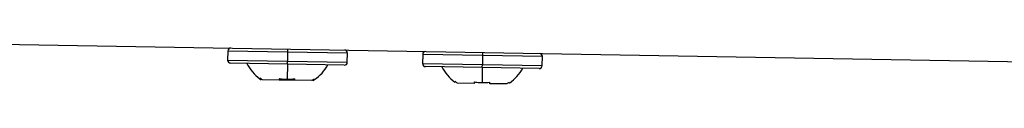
# Model space of a CAD drawing. Header units: millimetres. Extents: x 25 to 1229, y -261 to 1180.
# Tile 163 of 224: x 697.41 to 762.42, y 285.07 to 287.71. Entities that reach past the tile are written whole.
import ezdxf

# ---------------------------------------------------------------- set-up
doc = ezdxf.new("R2010")
doc.units = ezdxf.units.MM

msp = doc.modelspace()

# ---------------------------------------------------------------- linework, layer by layer
at = {"color": 7, "linetype": 'Continuous', "lineweight": 25}
for p, q in [((696.101, 287.709), (820.021, 285.546)), ((715.103, 287.377), (715.1, 287.177)), ((711.15, 287.246), (711.14, 286.646)), ((715.1, 287.177), (711.15, 287.246)), ((715.1, 287.177), (715.089, 286.577)), ((719.049, 287.108), (715.1, 287.177)), ((719.039, 286.508), (719.049, 287.108)), ((724.021, 287.021), (724.011, 286.421)), ((727.971, 286.952), (724.021, 287.021)), ((727.971, 286.952), (727.96, 286.353)), ((727.974, 287.152), (727.971, 286.952)), ((731.92, 286.884), (727.971, 286.952)), ((731.91, 286.284), (731.92, 286.884)), ((711.14, 286.646), (715.089, 286.577)), ((715.086, 286.377), (711.336, 286.443)), ((715.086, 286.377), (715.068, 285.385)), ((715.086, 286.377), (715.089, 286.577)), ((718.835, 286.312), (715.086, 286.377)), ((715.089, 286.577), (719.039, 286.508)), ((724.011, 286.421), (727.96, 286.353)), ((727.957, 286.153), (724.207, 286.218)), ((727.957, 286.153), (727.94, 285.16)), ((727.957, 286.153), (727.96, 286.353)), ((731.706, 286.087), (727.957, 286.153)), ((727.96, 286.353), (731.91, 286.284)), ((713.268, 285.419), (713.36, 285.355)), ((714.552, 285.334), (713.439, 285.353)), ((715.582, 285.316), (714.552, 285.334)), ((716.696, 285.297), (715.582, 285.316)), ((716.775, 285.295), (716.871, 285.357)), ((727.424, 285.109), (726.31, 285.129)), ((729.567, 285.072), (728.453, 285.091))]:
    msp.add_line(p, q, dxfattribs=at)
for centre, radius, start, end in [((711.35, 287.243), 0.2, 89, 179), ((718.849, 287.112), 0.2, 359, 89), ((724.221, 287.018), 0.2, 89, 179), ((731.72, 286.887), 0.2, 359, 89), ((711.34, 286.643), 0.2, 179, 269), ((714.946, 287.717), 2.845, 207.02976, 233.86474), ((715.272, 287.711), 2.845, 304.17019, 330.97024), ((718.839, 286.512), 0.2, 269, 359), ((724.211, 286.418), 0.2, 179, 269), ((727.817, 287.492), 2.845, 207.02976, 233.86474), ((728.143, 287.487), 2.845, 304.17019, 330.97024), ((731.71, 286.287), 0.2, 269, 359)]:
    msp.add_arc(centre, radius, start, end, dxfattribs=at)
for points in [[(713.439, 285.353), (713.389, 285.385), (713.34, 285.419), (713.291, 285.455)], [(714.554, 285.433), (714.554, 285.398), (714.553, 285.365), (714.552, 285.334)], [(715.068, 285.385), (715.242, 285.382), (715.414, 285.392), (715.584, 285.415)], [(715.582, 285.316), (715.583, 285.347), (715.583, 285.38), (715.584, 285.415)], [(716.847, 285.393), (716.797, 285.359), (716.747, 285.327), (716.696, 285.297)], [(726.31, 285.129), (726.26, 285.161), (726.211, 285.195), (726.163, 285.23)], [(727.425, 285.208), (727.425, 285.173), (727.424, 285.14), (727.424, 285.109)], [(727.94, 285.16), (728.113, 285.157), (728.285, 285.167), (728.455, 285.19)], [(728.453, 285.091), (728.454, 285.123), (728.455, 285.155), (728.455, 285.19)], [(729.718, 285.168), (729.668, 285.134), (729.618, 285.102), (729.567, 285.072)]]:
    msp.add_open_spline(points, degree=3, dxfattribs=at)
for points in [[(714.554, 285.433), (714.611, 285.424), (714.725, 285.406), (714.897, 285.39), (715.011, 285.387), (715.068, 285.385)], [(727.425, 285.208), (727.482, 285.199), (727.596, 285.182), (727.768, 285.166), (727.882, 285.162), (727.94, 285.16)]]:
    msp.add_open_spline(points, degree=3, knots=[0, 0, 0, 0, 0.335653, 0.667498, 1, 1, 1, 1], dxfattribs=at)

doc.saveas('drawing.dxf')
